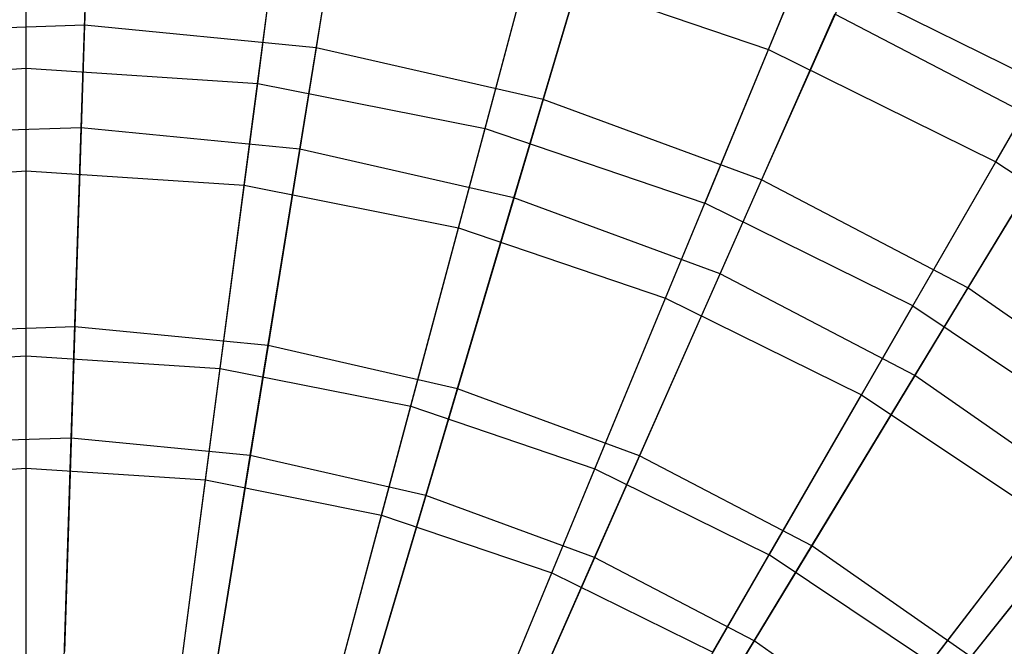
# Model space of a CAD drawing. Extents: x 0.2 to 40.1, y -6.7 to 6.7.
# Tile 195 of 256: x 10.631 to 11.42, y 4.545 to 5.046. Entities that reach past the tile are written whole.
import ezdxf

# ---------------------------------------------------------------- set-up
doc = ezdxf.new("R2010")
doc.units = 0
doc.header["$MEASUREMENT"] = 0
doc.layers.get('0').update_dxf_attribs({"color": 13, "linetype": 'CONTINUOUS'})

# ---------------------------------------------------------------- blocks, each defined once
blk = doc.blocks.new('SNOWBALL_XIV_PM3_STL')
at = {"color": 0}
for p, q in [((10.69034, 5.26038, 8.82877), (10.68332, 5.04151, 9.02277)), ((10.69034, 5.26038, 8.82877), (10.68332, 5.04151, 9.02277)), ((10.90372, 5.2398, 8.82877), (10.86877, 5.02362, 9.02277)), ((10.90372, 5.2398, 8.82877), (10.86877, 5.02362, 9.02277)), ((10.63672, 5.00725, 8.90671), (10.63672, 5.21331, 8.70236)), ((10.63672, 5.00725, 8.90671), (10.63672, 5.21331, 8.70236)), ((10.82193, 4.99511, 8.90671), (10.84883, 5.19941, 8.70236)), ((10.82193, 4.99511, 8.90671), (10.84883, 5.19941, 8.70236)), ((11.23068, 5.02226, 5.53618), (11.30312, 5.19715, 5.75615)), ((11.23068, 5.02226, 5.53618), (11.30312, 5.19715, 5.75615)), ((10.68069, 4.95947, 5.23798), (10.68797, 5.18654, 5.42231)), ((10.68069, 4.95947, 5.23798), (10.68797, 5.18654, 5.42231)), ((11.11271, 5.1921, 8.82877), (11.05041, 4.98216, 9.02277)), ((11.11271, 5.1921, 8.82877), (11.05041, 4.98216, 9.02277)), ((10.85567, 4.94259, 5.23798), (10.89193, 5.16686, 5.42231)), ((10.85567, 4.94259, 5.23798), (10.89193, 5.16686, 5.42231)), ((11.00397, 4.9589, 8.90671), (11.0573, 5.15794, 8.70236)), ((11.00397, 4.9589, 8.90671), (11.0573, 5.15794, 8.70236)), ((10.63672, 4.92516, 5.34154), (10.63672, 5.14041, 5.53618)), ((10.63672, 4.92516, 5.34154), (10.63672, 5.14041, 5.53618)), ((10.81121, 4.91372, 5.34154), (10.83931, 5.12713, 5.53618)), ((10.81121, 4.91372, 5.34154), (10.83931, 5.12713, 5.53618)), ((11.02705, 4.90347, 5.23798), (11.09169, 5.12127, 5.42231)), ((11.02705, 4.90347, 5.23798), (11.09169, 5.12127, 5.42231)), ((11.31389, 5.11806, 8.82877), (11.22525, 4.91782, 9.02277)), ((11.31389, 5.11806, 8.82877), (11.22525, 4.91782, 9.02277)), ((11.41276, 4.93247, 5.53618), (11.50741, 5.09641, 5.75615)), ((11.41276, 4.93247, 5.53618), (11.50741, 5.09641, 5.75615)), ((10.98272, 4.8796, 5.34154), (11.03843, 5.08752, 5.53618)), ((10.98272, 4.8796, 5.34154), (11.03843, 5.08752, 5.53618)), ((11.03843, 5.08752, 5.53618), (11.23068, 5.02226, 5.53618)), ((11.03843, 5.08752, 5.53618), (11.23068, 5.02226, 5.53618)), ((11.25858, 5.08962, 8.70236), (11.17972, 4.89924, 8.90671)), ((11.25858, 5.08962, 8.70236), (11.17972, 4.89924, 8.90671)), ((11.25858, 5.08962, 8.70236), (11.44921, 4.99561, 8.70236)), ((11.25858, 5.08962, 8.70236), (11.44921, 4.99561, 8.70236)), ((11.19202, 4.84276, 5.23798), (11.28398, 5.0505, 5.42231)), ((11.19202, 4.84276, 5.23798), (11.28398, 5.0505, 5.42231)), ((11.46565, 4.95573, 5.42231), (11.28398, 5.0505, 5.42231)), ((11.46565, 4.95573, 5.42231), (11.28398, 5.0505, 5.42231)), ((10.68332, 5.04151, 9.02277), (10.49711, 5.03554, 9.02277)), ((10.68332, 5.04151, 9.02277), (10.49711, 5.03554, 9.02277)), ((10.68332, 5.04151, 9.02277), (10.67559, 4.80035, 9.18821)), ((10.68332, 5.04151, 9.02277), (10.67559, 4.80035, 9.18821)), ((10.86877, 5.02362, 9.02277), (10.68332, 5.04151, 9.02277)), ((10.86877, 5.02362, 9.02277), (10.68332, 5.04151, 9.02277)), ((10.86877, 5.02362, 9.02277), (10.83026, 4.78543, 9.18821)), ((10.86877, 5.02362, 9.02277), (10.83026, 4.78543, 9.18821)), ((11.05041, 4.98216, 9.02277), (10.86877, 5.02362, 9.02277)), ((11.05041, 4.98216, 9.02277), (10.86877, 5.02362, 9.02277)), ((11.1483, 4.8234, 5.34154), (11.23068, 5.02226, 5.53618)), ((11.1483, 4.8234, 5.34154), (11.23068, 5.02226, 5.53618)), ((11.23068, 5.02226, 5.53618), (11.41276, 4.93247, 5.53618)), ((11.23068, 5.02226, 5.53618), (11.41276, 4.93247, 5.53618)), ((11.50395, 5.01891, 8.82877), (11.39043, 4.83165, 9.02277)), ((11.50395, 5.01891, 8.82877), (11.39043, 4.83165, 9.02277)), ((10.45152, 4.99511, 8.90671), (10.63672, 5.00725, 8.90671)), ((10.45152, 4.99511, 8.90671), (10.63672, 5.00725, 8.90671)), ((10.63672, 4.77731, 9.08376), (10.63672, 5.00725, 8.90671)), ((10.63672, 5.00725, 8.90671), (10.82193, 4.99511, 8.90671)), ((10.63672, 4.77731, 9.08376), (10.63672, 5.00725, 8.90671)), ((10.63672, 5.00725, 8.90671), (10.82193, 4.99511, 8.90671)), ((10.79192, 4.76714, 9.08376), (10.82193, 4.99511, 8.90671)), ((10.79192, 4.76714, 9.08376), (10.82193, 4.99511, 8.90671)), ((10.82193, 4.99511, 8.90671), (11.00397, 4.9589, 8.90671)), ((10.82193, 4.99511, 8.90671), (11.00397, 4.9589, 8.90671)), ((11.34618, 4.81715, 8.90671), (11.44921, 4.99561, 8.70236)), ((11.34618, 4.81715, 8.90671), (11.44921, 4.99561, 8.70236)), ((11.05041, 4.98216, 9.02277), (10.98175, 4.75085, 9.18821)), ((11.05041, 4.98216, 9.02277), (10.98175, 4.75085, 9.18821)), ((11.22525, 4.91782, 9.02277), (11.05041, 4.98216, 9.02277)), ((11.22525, 4.91782, 9.02277), (11.05041, 4.98216, 9.02277)), ((10.68069, 4.95947, 5.23798), (10.505, 4.95383, 5.23798)), ((10.68069, 4.95947, 5.23798), (10.505, 4.95383, 5.23798)), ((10.67274, 4.71136, 5.08316), (10.68069, 4.95947, 5.23798)), ((10.67274, 4.71136, 5.08316), (10.68069, 4.95947, 5.23798)), ((10.85567, 4.94259, 5.23798), (10.68069, 4.95947, 5.23798)), ((10.85567, 4.94259, 5.23798), (10.68069, 4.95947, 5.23798)), ((10.94445, 4.7368, 9.08376), (11.00397, 4.9589, 8.90671)), ((10.94445, 4.7368, 9.08376), (11.00397, 4.9589, 8.90671)), ((11.00397, 4.9589, 8.90671), (11.17972, 4.89924, 8.90671)), ((11.00397, 4.9589, 8.90671), (11.17972, 4.89924, 8.90671)), ((11.34787, 4.76145, 5.23798), (11.46565, 4.95573, 5.42231)), ((11.34787, 4.76145, 5.23798), (11.46565, 4.95573, 5.42231)), ((10.81605, 4.69754, 5.08316), (10.85567, 4.94259, 5.23798)), ((10.81605, 4.69754, 5.08316), (10.85567, 4.94259, 5.23798)), ((11.02705, 4.90347, 5.23798), (10.85567, 4.94259, 5.23798)), ((11.02705, 4.90347, 5.23798), (10.85567, 4.94259, 5.23798)), ((11.30514, 4.74606, 5.34154), (11.41276, 4.93247, 5.53618)), ((11.30514, 4.74606, 5.34154), (11.41276, 4.93247, 5.53618)), ((11.41276, 4.93247, 5.53618), (11.58157, 4.81968, 5.53618)), ((11.41276, 4.93247, 5.53618), (11.58157, 4.81968, 5.53618)), ((10.46223, 4.91372, 5.34154), (10.63672, 4.92516, 5.34154)), ((10.46223, 4.91372, 5.34154), (10.63672, 4.92516, 5.34154)), ((10.63672, 4.68731, 5.17526), (10.63672, 4.92516, 5.34154)), ((10.63672, 4.92516, 5.34154), (10.81121, 4.91372, 5.34154)), ((10.63672, 4.68731, 5.17526), (10.63672, 4.92516, 5.34154)), ((10.63672, 4.92516, 5.34154), (10.81121, 4.91372, 5.34154)), ((11.22525, 4.91782, 9.02277), (11.12758, 4.69719, 9.18821)), ((11.22525, 4.91782, 9.02277), (11.12758, 4.69719, 9.18821)), ((11.39043, 4.83165, 9.02277), (11.22525, 4.91782, 9.02277)), ((11.39043, 4.83165, 9.02277), (11.22525, 4.91782, 9.02277)), ((10.78017, 4.67791, 5.17526), (10.81121, 4.91372, 5.34154)), ((10.78017, 4.67791, 5.17526), (10.81121, 4.91372, 5.34154)), ((10.81121, 4.91372, 5.34154), (10.98272, 4.8796, 5.34154)), ((10.81121, 4.91372, 5.34154), (10.98272, 4.8796, 5.34154)), ((10.95642, 4.6655, 5.08316), (11.02705, 4.90347, 5.23798)), ((10.95642, 4.6655, 5.08316), (11.02705, 4.90347, 5.23798)), ((11.19202, 4.84276, 5.23798), (11.02705, 4.90347, 5.23798)), ((11.19202, 4.84276, 5.23798), (11.02705, 4.90347, 5.23798)), ((11.09173, 4.68681, 9.08376), (11.17972, 4.89924, 8.90671)), ((11.09173, 4.68681, 9.08376), (11.17972, 4.89924, 8.90671)), ((11.34618, 4.81715, 8.90671), (11.17972, 4.89924, 8.90671)), ((11.34618, 4.81715, 8.90671), (11.17972, 4.89924, 8.90671)), ((10.92116, 4.64987, 5.17526), (10.98272, 4.8796, 5.34154)), ((10.92116, 4.64987, 5.17526), (10.98272, 4.8796, 5.34154)), ((10.98272, 4.8796, 5.34154), (11.1483, 4.8234, 5.34154)), ((10.98272, 4.8796, 5.34154), (11.1483, 4.8234, 5.34154)), ((11.09154, 4.61577, 5.08316), (11.19202, 4.84276, 5.23798)), ((11.09154, 4.61577, 5.08316), (11.19202, 4.84276, 5.23798)), ((11.34787, 4.76145, 5.23798), (11.19202, 4.84276, 5.23798)), ((11.34787, 4.76145, 5.23798), (11.19202, 4.84276, 5.23798)), ((11.39043, 4.83165, 9.02277), (11.26535, 4.62531, 9.18821)), ((11.39043, 4.83165, 9.02277), (11.26535, 4.62531, 9.18821)), ((11.54323, 4.72506, 9.02277), (11.39043, 4.83165, 9.02277)), ((11.54323, 4.72506, 9.02277), (11.39043, 4.83165, 9.02277)), ((11.05729, 4.60366, 5.17526), (11.1483, 4.8234, 5.34154)), ((11.05729, 4.60366, 5.17526), (11.1483, 4.8234, 5.34154)), ((11.1483, 4.8234, 5.34154), (11.30514, 4.74606, 5.34154)), ((11.1483, 4.8234, 5.34154), (11.30514, 4.74606, 5.34154)), ((11.34618, 4.81715, 8.90671), (11.23121, 4.61802, 9.08376)), ((11.34618, 4.81715, 8.90671), (11.23121, 4.61802, 9.08376)), ((11.34618, 4.81715, 8.90671), (11.5005, 4.71403, 8.90671)), ((11.34618, 4.81715, 8.90671), (11.5005, 4.71403, 8.90671)), ((10.67559, 4.80035, 9.18821), (10.52028, 4.79537, 9.18821)), ((10.67559, 4.80035, 9.18821), (10.52028, 4.79537, 9.18821)), ((10.67559, 4.80035, 9.18821), (10.66726, 4.5406, 9.32256)), ((10.67559, 4.80035, 9.18821), (10.66726, 4.5406, 9.32256)), ((10.83026, 4.78543, 9.18821), (10.67559, 4.80035, 9.18821)), ((10.83026, 4.78543, 9.18821), (10.67559, 4.80035, 9.18821)), ((10.83026, 4.78543, 9.18821), (10.78878, 4.52887, 9.32256)), ((10.83026, 4.78543, 9.18821), (10.78878, 4.52887, 9.32256)), ((10.98175, 4.75085, 9.18821), (10.83026, 4.78543, 9.18821)), ((10.98175, 4.75085, 9.18821), (10.83026, 4.78543, 9.18821)), ((10.48153, 4.76714, 9.08376), (10.63672, 4.77731, 9.08376)), ((10.48153, 4.76714, 9.08376), (10.63672, 4.77731, 9.08376)), ((10.63672, 4.52709, 9.23076), (10.63672, 4.77731, 9.08376)), ((10.63672, 4.52709, 9.23076), (10.63672, 4.77731, 9.08376)), ((10.63672, 4.77731, 9.08376), (10.79192, 4.76714, 9.08376)), ((10.63672, 4.77731, 9.08376), (10.79192, 4.76714, 9.08376)), ((10.75926, 4.51906, 9.23076), (10.79192, 4.76714, 9.08376)), ((10.75926, 4.51906, 9.23076), (10.79192, 4.76714, 9.08376)), ((10.79192, 4.76714, 9.08376), (10.94445, 4.7368, 9.08376)), ((10.79192, 4.76714, 9.08376), (10.94445, 4.7368, 9.08376)), ((11.21919, 4.54918, 5.08316), (11.34787, 4.76145, 5.23798)), ((11.21919, 4.54918, 5.08316), (11.34787, 4.76145, 5.23798)), ((11.49205, 4.66088, 5.23798), (11.34787, 4.76145, 5.23798)), ((11.49205, 4.66088, 5.23798), (11.34787, 4.76145, 5.23798)), ((10.98175, 4.75085, 9.18821), (10.90781, 4.50171, 9.32256)), ((10.98175, 4.75085, 9.18821), (10.90781, 4.50171, 9.32256)), ((11.12758, 4.69719, 9.18821), (10.98175, 4.75085, 9.18821)), ((11.12758, 4.69719, 9.18821), (10.98175, 4.75085, 9.18821)), ((11.18621, 4.54008, 5.17526), (11.30514, 4.74606, 5.34154)), ((11.18621, 4.54008, 5.17526), (11.30514, 4.74606, 5.34154)), ((11.30514, 4.74606, 5.34154), (11.45053, 4.64891, 5.34154)), ((11.30514, 4.74606, 5.34154), (11.45053, 4.64891, 5.34154)), ((10.87969, 4.49511, 9.23076), (10.94445, 4.7368, 9.08376)), ((10.87969, 4.49511, 9.23076), (10.94445, 4.7368, 9.08376)), ((10.94445, 4.7368, 9.08376), (11.09173, 4.68681, 9.08376)), ((10.94445, 4.7368, 9.08376), (11.09173, 4.68681, 9.08376)), ((11.54323, 4.72506, 9.02277), (11.39279, 4.53641, 9.18821)), ((11.54323, 4.72506, 9.02277), (11.39279, 4.53641, 9.18821)), ((11.36053, 4.53161, 9.08376), (11.5005, 4.71403, 8.90671)), ((11.36053, 4.53161, 9.08376), (11.5005, 4.71403, 8.90671)), ((10.67274, 4.71136, 5.08316), (10.52883, 4.70675, 5.08316)), ((10.67274, 4.71136, 5.08316), (10.52883, 4.70675, 5.08316)), ((10.66423, 4.44603, 4.9602), (10.67274, 4.71136, 5.08316)), ((10.66423, 4.44603, 4.9602), (10.67274, 4.71136, 5.08316)), ((10.81605, 4.69754, 5.08316), (10.67274, 4.71136, 5.08316)), ((10.81605, 4.69754, 5.08316), (10.67274, 4.71136, 5.08316)), ((10.77368, 4.43547, 4.9602), (10.81605, 4.69754, 5.08316)), ((10.77368, 4.43547, 4.9602), (10.81605, 4.69754, 5.08316)), ((10.95642, 4.6655, 5.08316), (10.81605, 4.69754, 5.08316)), ((10.95642, 4.6655, 5.08316), (10.81605, 4.69754, 5.08316)), ((11.12758, 4.69719, 9.18821), (11.02238, 4.45954, 9.32256)), ((11.12758, 4.69719, 9.18821), (11.02238, 4.45954, 9.32256)), ((11.26535, 4.62531, 9.18821), (11.12758, 4.69719, 9.18821)), ((11.26535, 4.62531, 9.18821), (11.12758, 4.69719, 9.18821)), ((10.49328, 4.67791, 5.17526), (10.63672, 4.68731, 5.17526)), ((10.49328, 4.67791, 5.17526), (10.63672, 4.68731, 5.17526)), ((10.63672, 4.43059, 5.03993), (10.63672, 4.68731, 5.17526)), ((10.63672, 4.43059, 5.03993), (10.63672, 4.68731, 5.17526)), ((10.63672, 4.68731, 5.17526), (10.78017, 4.67791, 5.17526)), ((10.63672, 4.68731, 5.17526), (10.78017, 4.67791, 5.17526)), ((10.99597, 4.45563, 9.23076), (11.09173, 4.68681, 9.08376)), ((10.99597, 4.45563, 9.23076), (11.09173, 4.68681, 9.08376)), ((11.09173, 4.68681, 9.08376), (11.23121, 4.61802, 9.08376)), ((11.09173, 4.68681, 9.08376), (11.23121, 4.61802, 9.08376)), ((10.74666, 4.42339, 5.03993), (10.78017, 4.67791, 5.17526)), ((10.74666, 4.42339, 5.03993), (10.78017, 4.67791, 5.17526)), ((10.78017, 4.67791, 5.17526), (10.92116, 4.64987, 5.17526)), ((10.78017, 4.67791, 5.17526), (10.92116, 4.64987, 5.17526)), ((10.88089, 4.41101, 4.9602), (10.95642, 4.6655, 5.08316)), ((10.88089, 4.41101, 4.9602), (10.95642, 4.6655, 5.08316)), ((11.09154, 4.61577, 5.08316), (10.95642, 4.6655, 5.08316)), ((11.09154, 4.61577, 5.08316), (10.95642, 4.6655, 5.08316)), ((11.33728, 4.4668, 5.08316), (11.49205, 4.66088, 5.23798)), ((11.33728, 4.4668, 5.08316), (11.49205, 4.66088, 5.23798)), ((10.85472, 4.40189, 5.03993), (10.92116, 4.64987, 5.17526)), ((10.85472, 4.40189, 5.03993), (10.92116, 4.64987, 5.17526)), ((10.92116, 4.64987, 5.17526), (11.05729, 4.60366, 5.17526)), ((10.92116, 4.64987, 5.17526), (11.05729, 4.60366, 5.17526)), ((11.30574, 4.46021, 5.17526), (11.45053, 4.64891, 5.34154)), ((11.30574, 4.46021, 5.17526), (11.45053, 4.64891, 5.34154)), ((11.1061, 4.40132, 9.23076), (11.23121, 4.61802, 9.08376)), ((11.1061, 4.40132, 9.23076), (11.23121, 4.61802, 9.08376)), ((11.26535, 4.62531, 9.18821), (11.13062, 4.40307, 9.32256)), ((11.26535, 4.62531, 9.18821), (11.13062, 4.40307, 9.32256)), ((11.36053, 4.53161, 9.08376), (11.23121, 4.61802, 9.08376)), ((11.36053, 4.53161, 9.08376), (11.23121, 4.61802, 9.08376)), ((11.39279, 4.53641, 9.18821), (11.26535, 4.62531, 9.18821)), ((11.39279, 4.53641, 9.18821), (11.26535, 4.62531, 9.18821)), ((10.98408, 4.37303, 4.9602), (11.09154, 4.61577, 5.08316)), ((10.98408, 4.37303, 4.9602), (11.09154, 4.61577, 5.08316)), ((11.21919, 4.54918, 5.08316), (11.09154, 4.61577, 5.08316)), ((11.21919, 4.54918, 5.08316), (11.09154, 4.61577, 5.08316)), ((10.95904, 4.36648, 5.03993), (11.05729, 4.60366, 5.17526)), ((10.95904, 4.36648, 5.03993), (11.05729, 4.60366, 5.17526)), ((11.05729, 4.60366, 5.17526), (11.18621, 4.54008, 5.17526)), ((11.05729, 4.60366, 5.17526), (11.18621, 4.54008, 5.17526)), ((11.08158, 4.32217, 4.9602), (11.21919, 4.54918, 5.08316)), ((11.08158, 4.32217, 4.9602), (11.21919, 4.54918, 5.08316)), ((11.33728, 4.4668, 5.08316), (11.21919, 4.54918, 5.08316)), ((11.33728, 4.4668, 5.08316), (11.21919, 4.54918, 5.08316))]:
    blk.add_line(p, q, dxfattribs=at)
blk = doc.blocks.new('GRUPUJ_1')
at = {"color": 0}
blk.add_blockref('SNOWBALL_XIV_PM3_STL', (-0.20617, 6.65964, -0.51186), dxfattribs=at)

msp = doc.modelspace()

# ---------------------------------------------------------------- block references
at = {"color": 0}
msp.add_blockref('GRUPUJ_1', (0.20617, -6.65964, 0.51186), dxfattribs=at)

doc.saveas('drawing.dxf')
